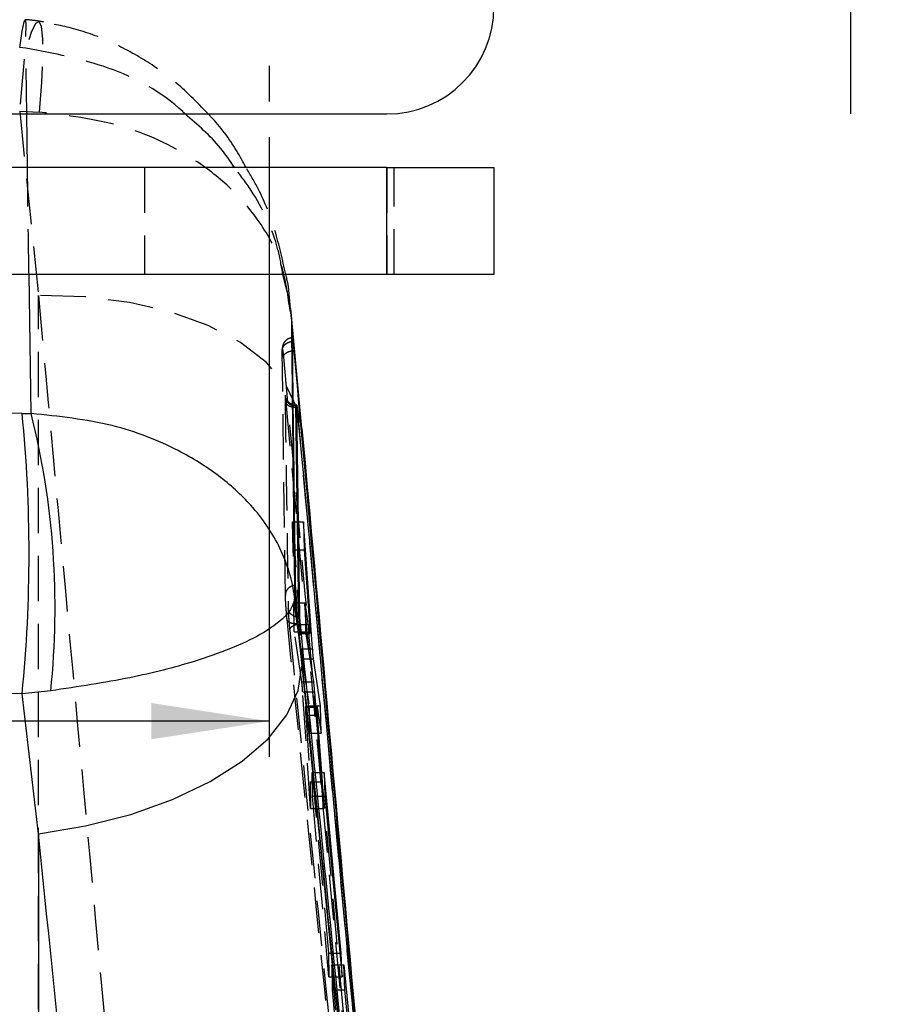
# Model space of a CAD drawing. Extents: x 29 to 415, y 5 to 292.
# Tile 21 of 25: x 289 to 313, y 165 to 193. Entities that reach past the tile are written whole.
import ezdxf

# ---------------------------------------------------------------- set-up
doc = ezdxf.new("R2010")
doc.units = 0
doc.linetypes.add('HIDDEN', pattern=[1.905, 1.27, -0.635])
doc.layers.get('0').update_dxf_attribs({"linetype": 'CONTINUOUS'})
doc.styles.add('SLDTEXTSTYLE0', font='TXT', dxfattribs={"width": 0.75})
doc.dimstyles.new('SLDDIMSTYLE0', dxfattribs={"dimtxt": 3.5, "dimasz": 3.302, "dimexe": 0, "dimexo": 0.0625, "dimgap": 0.875, "dimtad": 1, "dimdec": 3, "dimrnd": 1e-09, "dimzin": 12, "dimtxsty": 'SLDTEXTSTYLE0', "dimsah": 1, "dimcen": 0.09, "dimazin": 3, "dimtfac": 1, "dimtdec": 3, "dimtofl": 0, "dimtmove": 0, "dimatfit": 3, "dimtolj": 1, "dimtzin": 12})
doc.dimstyles.new('SLDDIMSTYLE4', dxfattribs={"dimtxt": 3.5, "dimasz": 3.302, "dimexe": 0, "dimexo": 0.0625, "dimgap": 0.875, "dimtad": 1, "dimdec": 3, "dimrnd": 1e-09, "dimzin": 12, "dimtxsty": 'SLDTEXTSTYLE0', "dimsah": 1, "dimcen": 0.09, "dimazin": 3, "dimtfac": 1, "dimtdec": 3, "dimtmove": 0, "dimatfit": 3, "dimtolj": 1, "dimtzin": 12})

# ---------------------------------------------------------------- blocks, each defined once
blk = doc.blocks.new('_D_7')
at = {"color": 218, "linetype": 'CONTINUOUS'}
for p, q in [((312.401, 212.509), (312.401, 218.859)), ((303.101, 212.509), (313.401, 212.509)), ((312.401, 196.509), (312.401, 212.509)), ((303.101, 196.509), (313.401, 196.509)), ((312.401, 196.509), (312.401, 190.159))]:
    blk.add_line(p, q, dxfattribs=at)
for points in [[(312.401, 212.509), (312.909, 215.811), (311.893, 215.811)], [(312.401, 196.509), (311.893, 193.207), (312.909, 193.207)]]:
    blk.add_solid(points, dxfattribs=at)
at = {"color": 218, "linetype": 'CONTINUOUS', "insert": (307.889, 200.399, -13.508), "char_height": 3.5, "attachment_point": 1, "rotation": 90, "style": 'SLDTEXTSTYLE0'}
blk.add_mtext('16', dxfattribs=at)
blk = doc.blocks.new('_D_8')
at = {"color": 218, "linetype": 'CONTINUOUS'}
for p, q in [((270.701, 189.509), (270.701, 172.149)), ((296.101, 189.509), (296.101, 172.149)), ((270.701, 173.149), (255.86, 173.149)), ((296.101, 173.149), (270.701, 173.149))]:
    blk.add_line(p, q, dxfattribs=at)
for points in [[(270.701, 173.149), (274.003, 172.641), (274.003, 173.657)], [(296.101, 173.149), (292.799, 173.657), (292.799, 172.641)]]:
    blk.add_solid(points, dxfattribs=at)
at = {"color": 218, "linetype": 'CONTINUOUS', "insert": (255.86, 177.661, -13.508), "char_height": 3.5, "attachment_point": 1, "style": 'SLDTEXTSTYLE0'}
blk.add_mtext('25,4', dxfattribs=at)
blk = doc.blocks.new('SW_CENTERMARKSYMBOL_6')
at = {"color": 0, "linetype": 'CONTINUOUS'}
for p, q in [((0, 5), (0, 6)), ((0, 0), (0, 2.5)), ((-5, 0), (-6, 0)), ((0, 0), (-2.5, 0)), ((0, 0), (0, -2.5)), ((0, 0), (2.5, 0)), ((5, 0), (6, 0)), ((0, -5), (0, -6))]:
    blk.add_line(p, q, dxfattribs=at)

msp = doc.modelspace()

# ---------------------------------------------------------------- linework, layer by layer
at = {"color": 7, "linetype": 'HIDDEN'}
for p, q in [((289.280184, 192.000786), (289.10371, 192.022243)), ((289.303932, 190.15875), (289.280184, 192.000786)), ((289.10371, 190.233938), (289.663106, 190.213551)), ((289.10371, 190.233938), (289.630722, 185.075487)), ((292.60082, 188.65875), (292.60082, 185.65875)), ((299.400821, 188.65875), (299.400821, 185.65875)), ((299.600821, 185.65875), (299.600821, 188.65875)), ((289.630722, 142.224338), (289.630722, 185.075487)), ((296.553881, 176.668049), (296.465266, 183.502999)), ((296.878474, 181.938871), (296.878522, 181.939277)), ((296.880654, 181.939278), (296.878522, 181.939278)), ((296.767964, 177.950805), (296.756295, 178.730145)), ((296.756295, 178.730145), (296.996754, 175.179038)), ((296.756295, 178.730145), (297.062815, 178.730145)), ((296.910171, 175.857102), (296.767964, 177.950805)), ((296.767964, 177.950805), (297.076827, 177.950805)), ((296.802375, 175.652478), (296.790246, 176.462607)), ((296.790246, 176.462607), (296.91351, 175.6307)), ((296.790246, 176.462607), (297.104699, 176.462607)), ((296.910171, 175.857102), (297.227513, 175.857102)), ((297.012631, 174.252949), (296.802375, 175.652478)), ((296.802375, 175.652478), (297.12052, 175.652478)), ((296.91351, 175.6307), (297.123922, 175.6307)), ((296.918675, 175.608847), (297.127335, 175.608847)), ((296.920457, 175.619473), (297.239136, 175.619473)), ((296.996754, 175.179038), (297.194467, 175.179038)), ((297.022453, 174.89554), (297.217234, 173.581044)), ((297.022453, 174.89554), (297.238747, 174.89554)), ((297.012631, 174.252949), (297.339114, 174.252949)), ((297.260346, 170.701787), (297.038309, 173.970841)), ((297.038309, 173.970841), (297.366287, 173.970841)), ((297.112537, 173.544526), (297.398502, 173.544526)), ((297.397161, 173.562257), (297.114535, 173.562257)), ((297.119529, 173.541548), (297.447045, 173.541548)), ((297.217234, 173.581044), (297.228685, 172.816257)), ((297.217234, 173.581044), (297.395742, 173.581044)), ((297.122804, 173.317535), (297.249131, 171.450868)), ((297.122804, 173.317535), (297.452589, 173.317535)), ((297.228685, 172.816257), (297.555207, 172.816257)), ((297.312851, 171.045083), (297.302875, 171.711308)), ((297.302875, 171.711308), (297.762444, 166.653587)), ((297.302875, 171.711308), (297.636573, 171.711308)), ((297.249131, 171.450868), (297.260346, 170.701787)), ((297.249131, 171.450868), (297.556708, 171.450868)), ((297.772419, 165.987399), (297.312851, 171.045083)), ((297.312851, 171.045083), (297.655441, 171.045083)), ((297.260346, 170.701787), (297.613312, 170.701787)), ((297.762444, 166.653587), (297.772419, 165.987399)), ((297.762444, 166.653587), (298.077243, 166.653587)), ((297.851226, 166.318654), (297.86165, 165.621937)), ((298.483203, 159.363827), (297.851226, 166.318654)), ((297.851226, 166.318654), (298.19443, 166.318654)), ((297.772419, 165.987399), (298.14123, 165.987399)), ((297.86165, 165.621937), (298.124585, 162.72837)), ((297.86165, 165.621937), (298.219823, 165.621937))]:
    msp.add_line(p, q, dxfattribs=at)
at = {"color": 7, "linetype": 'CONTINUOUS'}
for p, q in [((287.40082, 190.15875), (299.400821, 190.15875)), ((299.400821, 188.65875), (287.40082, 188.65875)), ((299.400821, 185.65875), (299.400821, 188.65875)), ((299.400821, 188.65875), (302.40082, 188.65875)), ((302.40082, 188.65875), (302.40082, 185.65875)), ((299.400821, 185.65875), (287.40082, 185.65875)), ((302.40082, 185.65875), (299.400821, 185.65875)), ((297.010237, 181.346337), (296.704795, 184.714201)), ((297.019095, 181.18031), (296.720753, 184.461971)), ((296.87146, 181.982663), (296.84872, 181.982663)), ((296.934387, 176.065895), (296.848727, 181.982662)), ((296.872596, 182.001316), (296.852396, 182.001316)), ((296.959772, 176.065895), (296.871461, 181.982662)), ((289.171748, 181.770332), (289.426193, 181.767622)), ((297.315914, 175.179038), (297.062815, 178.730145)), ((297.062815, 178.730145), (297.076827, 177.950805)), ((297.076827, 177.950805), (297.227513, 175.857102)), ((296.81195, 176.612182), (297.010715, 174.696621)), ((297.232275, 175.6307), (297.104699, 176.462607)), ((297.104699, 176.462607), (297.12052, 175.652478)), ((296.959772, 176.065895), (296.93441, 176.065895)), ((296.901625, 175.910017), (296.905216, 175.874768)), ((296.906179, 175.865311), (296.973024, 175.877387)), ((296.973024, 175.877387), (296.971247, 175.895548)), ((297.12052, 175.652478), (297.339114, 174.252949)), ((297.123922, 175.6307), (297.232275, 175.6307)), ((297.127335, 175.608847), (297.237282, 175.608847)), ((297.535144, 173.581044), (297.342699, 174.89554)), ((289.976029, 174.000033), (289.171748, 173.918941)), ((289.630722, 169.995325), (289.171748, 173.918941)), ((297.366287, 173.970841), (297.613312, 170.701787)), ((297.395742, 173.581044), (297.535144, 173.581044)), ((297.44225, 173.562257), (297.397161, 173.562257)), ((297.398502, 173.544526), (297.440526, 173.544526)), ((297.445952, 173.54833), (297.447045, 173.541548)), ((297.447045, 173.541548), (297.555207, 172.816257)), ((297.555207, 172.816257), (297.535144, 173.581044)), ((297.592272, 171.450868), (297.452589, 173.317535)), ((298.11744, 166.653587), (297.636573, 171.711308)), ((297.636573, 171.711308), (297.655441, 171.045083)), ((297.556708, 171.450868), (297.592272, 171.450868)), ((297.613312, 170.701787), (297.592272, 171.450868)), ((297.655441, 171.045083), (298.14123, 165.987399)), ((289.630722, 169.995325), (289.630722, 137.285743)), ((298.077243, 166.653587), (298.11744, 166.653587)), ((298.14123, 165.987399), (298.11744, 166.653587)), ((298.19443, 166.318654), (298.850376, 159.363827)), ((298.219823, 165.621937), (298.19443, 166.318654)), ((298.495098, 162.72837), (298.219823, 165.621937))]:
    msp.add_line(p, q, dxfattribs=at)
at = {"color": 8, "linetype": 'CONTINUOUS'}
for p, q in [((289.32327, 188.65875), (289.303932, 190.15875)), ((289.426193, 181.767622), (289.365328, 185.65875)), ((297.019095, 181.18031), (297.009911, 181.345303)), ((297.194467, 175.179038), (297.315914, 175.179038)), ((297.238747, 174.89554), (297.342699, 174.89554))]:
    msp.add_line(p, q, dxfattribs=at)
at = {"color": 7, "linetype": 'HIDDEN', "flags": 128}
for points in [[(289.10371, 192.022243), (289.177284, 192.478022), (289.231794, 192.740465), (289.265297, 192.800217), (289.276599, 192.655152), (289.265297, 192.310437), (289.231794, 191.778357), (289.177284, 191.07787), (289.10371, 190.233938)], [(289.663106, 190.213551), (289.725937, 191.046091), (289.756391, 191.737593), (289.753397, 192.263761), (289.717061, 192.606109), (289.64866, 192.752608), (289.550596, 192.698112), (289.426315, 192.444535), (289.280184, 192.000786)], [(297.009911, 181.345303), (296.895702, 181.893579), (296.559631, 182.572682), (296.019846, 183.199504), (295.290747, 183.757324), (294.391783, 184.231261), (293.346935, 184.608673), (292.184076, 184.879491), (290.934224, 185.036492), (289.630722, 185.075487)], [(296.852419, 181.999401), (296.854476, 181.999813), (296.862409, 181.985496), (296.872649, 181.957607), (296.878353, 181.939276), (296.878474, 181.938871), (296.878474, 181.938871)]]:
    msp.add_lwpolyline(points, dxfattribs=at)
at = {"color": 7, "linetype": 'CONTINUOUS', "flags": 128}
for points in [[(296.84872, 181.982663), (296.792214, 181.987047), (296.763878, 181.992799)], [(289.630722, 169.995325), (290.951028, 170.212222), (292.215689, 170.534086), (293.390005, 170.952085), (294.441756, 171.45475), (295.342085, 172.028289), (296.066287, 172.656964), (296.594492, 173.323528), (296.912207, 174.009689), (297.010715, 174.696621)]]:
    msp.add_lwpolyline(points, dxfattribs=at)
at = {"color": 7, "linetype": 'CONTINUOUS'}
for centre, radius, start, end in [((299.40082, 193.15875), 3, 270, 0), ((249.942646, 177.844636), 39.425037, 354.2853793, 5.7146207), ((267.639301, 176.322162), 22.457108, 354.0648442, 14.0331191)]:
    msp.add_arc(centre, radius, start, end, dxfattribs=at)
at = {"color": 7, "linetype": 'HIDDEN'}
msp.add_arc((296.815848, 182.260989), 0.273178, 187.7232544, 259.0331108, dxfattribs=at)
at = {"color": 7, "linetype": 'CONTINUOUS'}
for ratio in [0.399735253, 0.289184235]:
    msp.add_ellipse((283.420614, 153.380926), major_axis=(71.253, 0), ratio=ratio, start_param=1.489994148, end_param=1.652140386, dxfattribs=at)
at = {"color": 7, "linetype": 'HIDDEN'}
for centre, major_axis, start_param, end_param in [((296.898621, 175.889967), (-0.020076, 0.281119), 2.742334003, 3.415057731), ((297.134615, 173.280775), (-0.020102, 0.281482), 5.89484026, 6.637664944)]:
    msp.add_ellipse(centre, major_axis=major_axis, ratio=0.03301569, start_param=start_param, end_param=end_param, dxfattribs=at)
for points, knots in [([(289.784756, 192.734557), (289.64721, 192.758207), (289.471457, 192.788426), (289.293517, 192.796949), (289.254836, 192.798802)], [0, 0, 0, 0, 0.782613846, 1, 1, 1, 1]), ([(294.385864, 190.15875), (294.137829, 190.419647), (293.623658, 190.960483), (292.709547, 191.631673), (291.698721, 192.179744), (290.668812, 192.568266), (289.966349, 192.691014), (289.638549, 192.748294)], [0, 0, 0, 0, 0.195625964, 0.405528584, 0.613261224, 0.819530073, 1, 1, 1, 1]), ([(293.742201, 190.15875), (293.719741, 190.180563), (293.123381, 190.759755), (291.636151, 191.562179), (290.05863, 191.855864), (289.280184, 192.000786)], [0, 0, 0, 0, 0.019438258, 0.516130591, 1, 1, 1, 1]), ([(296.67448, 184.709987), (296.619248, 185.120998), (296.501392, 185.99802), (295.866223, 187.149114), (295.001555, 188.142023), (293.776189, 189.085175), (292.010821, 189.922339), (290.438825, 190.11733), (289.663106, 190.213551)], [0, 0, 0, 0, 0.146220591, 0.31200721, 0.443786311, 0.575540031, 0.790545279, 1, 1, 1, 1]), ([(289.365328, 185.65875), (289.358686, 186.068579), (289.342478, 187.068738), (289.330399, 188.068597), (289.32327, 188.65875)], [0, 0, 0, 0, 0.409764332, 1, 1, 1, 1]), ([(296.484122, 185.65875), (296.443819, 185.891801), (296.300226, 186.722132), (295.815139, 187.749531), (295.286337, 188.448661), (295.127432, 188.65875)], [0, 0, 0, 0, 0.2144145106, 0.7639319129, 1, 1, 1, 1]), ([(296.564391, 185.65875), (296.473005, 186.072447), (296.291138, 186.895745), (295.898625, 187.901976), (295.568291, 188.461222), (295.451616, 188.65875)], [0, 0, 0, 0, 0.3951375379, 0.7863610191, 1, 1, 1, 1]), ([(289.630722, 185.075487), (289.996186, 181.060614), (291.234689, 167.45484), (292.493668, 153.849404), (293.38114, 144.258742)], [0, 0, 0, 0, 0.295086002, 1, 1, 1, 1]), ([(296.751151, 183.889318), (296.718655, 183.885487), (296.655134, 183.877998), (296.578378, 183.828543), (296.524618, 183.771264), (296.492328, 183.714303), (296.475709, 183.664768), (296.468786, 183.627807), (296.46573, 183.598404), (296.464115, 183.565654), (296.464557, 183.537272), (296.464837, 183.519362)], [0, 0, 0, 0, 0.153441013, 0.299936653, 0.421496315, 0.525121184, 0.611225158, 0.677386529, 0.738554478, 0.835029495, 1, 1, 1, 1]), ([(296.465263, 183.503248), (296.464904, 183.521326), (296.464185, 183.557481), (296.479422, 183.610549), (296.505969, 183.659911), (296.543874, 183.703545), (296.591223, 183.739644), (296.646099, 183.766476), (296.69841, 183.781472), (296.731889, 183.784977), (296.744621, 183.78631)], [0, 0, 0, 0, 0.131343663, 0.262684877, 0.394026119, 0.525368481, 0.656710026, 0.788054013, 0.919394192, 1, 1, 1, 1]), ([(296.465265, 183.503006), (296.465252, 183.519005), (296.465218, 183.559041), (296.468952, 183.576818), (296.476674, 183.543469), (296.48679, 183.463667), (296.494367, 183.383847), (296.497853, 183.347118)], [0, 0, 0, 0, 0.147099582, 0.368116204, 0.589479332, 0.811099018, 1, 1, 1, 1]), ([(296.497874, 183.346887), (296.502119, 183.368908), (296.51061, 183.412951), (296.58067, 183.472496), (296.68036, 183.517032), (296.759038, 183.527389), (296.797774, 183.532489)], [0, 0, 0, 0, 0.2518971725, 0.5037994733, 0.7556972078, 1, 1, 1, 1]), ([(296.497853, 183.347113), (297.142935, 176.271327), (298.433095, 162.119806), (299.747203, 147.968464), (300.404254, 140.892819)], [0, 0, 0, 0, 0.500001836, 1, 1, 1, 1]), ([(296.574943, 182.082256), (296.572966, 182.103251), (296.567211, 182.164352), (296.558425, 182.24099), (296.550399, 182.287538), (296.545329, 182.286855), (296.545208, 182.245183), (296.545148, 182.224277)], [0, 0, 0, 0, 0.115654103, 0.33659494, 0.557293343, 0.777903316, 1, 1, 1, 1]), ([(296.545148, 182.224274), (296.546479, 182.121898), (296.553134, 181.610021), (296.579446, 179.636078), (296.608439, 177.764434), (296.631088, 176.302312)], [0, 0, 0, 0, 0.0518639, 0.259319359, 1, 1, 1, 1]), ([(296.764754, 182.018079), (296.746227, 182.023187), (296.701864, 182.035416), (296.646525, 182.077878), (296.602186, 182.12846), (296.576442, 182.174753), (296.564083, 182.208272), (296.559542, 182.225099), (296.558029, 182.232087), (296.558017, 182.232195), (296.558011, 182.232248)], [0, 0, 0, 0, 0.155843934, 0.373168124, 0.556551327, 0.70640799, 0.812333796, 0.880427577, 0.94121768, 1, 1, 1, 1]), ([(300.377262, 141.021371), (299.731911, 147.941122), (298.455431, 161.628123), (297.197099, 175.315045), (296.574943, 182.082256)], [0, 0, 0, 0, 0.505571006, 1, 1, 1, 1]), ([(296.878474, 181.938871), (296.83895, 181.938779), (296.759901, 181.938595), (296.659978, 181.969752), (296.589641, 182.019006), (296.579843, 182.061173), (296.574943, 182.082256)], [0, 0, 0, 0, 0.25000272, 0.500002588, 0.750000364, 1, 1, 1, 1]), ([(296.878522, 181.939278), (297.500931, 175.172718), (298.746946, 161.626576), (300.007403, 148.082152), (300.641716, 141.299883), (300.64178, 141.299192)], [0, 0, 0, 0, 0.49949394, 0.99994905, 1, 1, 1, 1]), ([(296.829285, 176.953301), (296.81765, 176.951999), (296.785158, 176.948362), (296.733649, 176.933555), (296.678504, 176.906412), (296.631038, 176.86992), (296.593189, 176.825834), (296.566904, 176.776028), (296.552116, 176.722549), (296.553293, 176.686216), (296.553881, 176.668049)], [0, 0, 0, 0, 0.073800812, 0.2061153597, 0.3384300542, 0.4707456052, 0.6030583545, 0.7353755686, 0.8676870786, 1, 1, 1, 1]), ([(296.60053, 176.005373), (296.596583, 176.045279), (296.587806, 176.134011), (296.574819, 176.289994), (296.563584, 176.448963), (296.556118, 176.582736), (296.554589, 176.641097), (296.553882, 176.668042)], [0, 0, 0, 0, 0.175178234, 0.38951251, 0.603363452, 0.816879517, 1, 1, 1, 1]), ([(296.934387, 176.065884), (296.896696, 176.069189), (296.821313, 176.075797), (296.724368, 176.129357), (296.653058, 176.206955), (296.638412, 176.270526), (296.631088, 176.302312)], [0, 0, 0, 0, 0.250000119, 0.499998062, 0.750000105, 1, 1, 1, 1]), ([(296.631093, 176.302267), (296.631996, 176.272293), (296.633803, 176.212341), (296.641726, 176.078495), (296.652493, 175.930703), (296.663762, 175.798278), (296.670878, 175.726124), (296.673628, 175.698244)], [0, 0, 0, 0, 0.215727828, 0.431474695, 0.647459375, 0.863778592, 1, 1, 1, 1]), ([(300.346683, 138.789435), (299.730387, 144.992992), (298.497813, 157.399925), (297.232951, 169.803618), (296.60053, 176.005373)], [0, 0, 0, 0, 0.500007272, 1, 1, 1, 1]), ([(296.903796, 175.874628), (296.86427, 175.873925), (296.785216, 175.872519), (296.685321, 175.900391), (296.615069, 175.945801), (296.605386, 175.985424), (296.600544, 176.005236)], [0, 0, 0, 0, 0.249998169, 0.499999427, 0.749996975, 1, 1, 1, 1]), ([(296.673628, 175.698244), (296.67784, 175.719098), (296.686264, 175.760806), (296.756744, 175.817223), (296.835555, 175.854331), (296.890604, 175.862889), (296.906179, 175.865311)], [0, 0, 0, 0, 0.294584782, 0.589172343, 0.883758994, 1, 1, 1, 1]), ([(296.90381, 175.874491), (297.536234, 169.673358), (298.801083, 157.271075), (300.033633, 144.864688), (300.649909, 138.661486)], [0, 0, 0, 0, 0.499999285, 1, 1, 1, 1]), ([(296.673628, 175.698244), (297.28008, 169.695944), (298.500125, 157.620674), (299.694825, 145.542699), (300.295671, 139.468369)], [0, 0, 0, 0, 0.49707375, 1, 1, 1, 1]), ([(296.996754, 175.179038), (296.998988, 175.147607), (297.003455, 175.084749), (297.010981, 174.997397), (297.017578, 174.931785), (297.020995, 174.906378), (297.022453, 174.89554)], [0, 0, 0, 0, 0.266960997, 0.533902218, 0.801169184, 1, 1, 1, 1]), ([(297.038309, 173.970841), (297.036075, 174.002191), (297.031606, 174.06489), (297.024097, 174.151763), (297.017505, 174.217104), (297.014097, 174.242169), (297.012631, 174.252949)], [0, 0, 0, 0, 0.266192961, 0.532364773, 0.79886507, 1, 1, 1, 1]), ([(297.112537, 173.544526), (297.112609, 173.530316), (297.112753, 173.501899), (297.116092, 173.426665), (297.119916, 173.361091), (297.122391, 173.323761), (297.122804, 173.317535)], [0, 0, 0, 0, 0.312167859, 0.62429857, 0.937343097, 1, 1, 1, 1])]:
    msp.add_open_spline(points, degree=3, knots=knots, dxfattribs=at)
at = {"color": 8, "linetype": 'CONTINUOUS'}
for points, knots in [([(295.127432, 188.65875), (295.001185, 188.844261), (294.617809, 189.407603), (294.093711, 189.857204), (293.742201, 190.15875)], [0, 0, 0, 0, 0.329303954, 1, 1, 1, 1]), ([(296.720753, 184.461971), (296.720289, 184.467934), (296.688812, 184.872805), (296.585708, 185.268693), (296.484122, 185.65875)], [0, 0, 0, 0, 0.014727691, 1, 1, 1, 1]), ([(296.720753, 184.461971), (296.720589, 184.466603), (296.717606, 184.55067), (296.695432, 184.632586), (296.67448, 184.709987)], [0, 0, 0, 0, 0.055103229, 1, 1, 1, 1]), ([(296.84872, 181.982663), (296.84872, 181.982673), (296.848243, 181.990474), (296.848671, 182.000511), (296.851422, 181.999696), (296.852419, 181.999401)], [0, 0, 0, 0, 0.000831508, 0.637882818, 1, 1, 1, 1]), ([(300.321752, 145.271767), (299.583798, 153.243344), (298.475042, 165.22041), (297.383979, 177.180498), (297.019095, 181.18031)], [0, 0, 0, 0, 0.665570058, 1, 1, 1, 1])]:
    msp.add_open_spline(points, degree=3, knots=knots, dxfattribs=at)
at = {"color": 7, "linetype": 'CONTINUOUS'}
for points, knots in [([(295.451616, 188.65875), (295.364721, 188.817426), (295.085846, 189.326671), (294.719261, 189.830347), (294.409861, 190.135112), (294.385864, 190.15875)], [0, 0, 0, 0, 0.294541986, 0.945285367, 1, 1, 1, 1]), ([(296.692521, 184.711914), (296.675522, 184.985402), (296.655649, 185.305131), (296.575922, 185.61407), (296.564391, 185.65875)], [0, 0, 0, 0, 0.855375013, 1, 1, 1, 1]), ([(296.720753, 184.461971), (296.734382, 183.145766), (296.761506, 180.526398), (296.795191, 177.912583), (296.81195, 176.612182)], [0, 0, 0, 0, 0.502489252, 1, 1, 1, 1]), ([(296.75078, 183.891122), (296.750613, 183.891719), (296.746549, 183.906262), (296.744574, 183.865519), (296.744607, 183.806594), (296.744618, 183.786563)], [0, 0, 0, 0, 0.027508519, 0.669416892, 1, 1, 1, 1]), ([(296.744621, 183.78631), (296.745739, 183.683918), (296.751327, 183.171957), (296.776799, 180.893385), (296.805767, 178.718737), (296.829285, 176.953323)], [0, 0, 0, 0, 0.044932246, 0.224660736, 1, 1, 1, 1]), ([(296.797774, 183.532489), (296.791043, 183.603487), (296.777589, 183.745394), (296.767115, 183.81689), (296.761882, 183.852616)], [0, 0, 0, 0, 0.500312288, 1, 1, 1, 1]), ([(300.696069, 141.081907), (300.680251, 141.252301), (300.60116, 142.104269), (300.269176, 145.682528), (298.973529, 159.662512), (297.761417, 172.960463), (296.797796, 183.532253)], [0, 0, 0, 0, 0.012041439, 0.060207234, 0.252870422, 1, 1, 1, 1]), ([(296.852269, 182.006223), (296.835718, 182.004373), (296.805422, 182.000987), (296.777447, 182.012745), (296.764754, 182.018079)], [0, 0, 0, 0, 0.54629841, 1, 1, 1, 1]), ([(296.87146, 181.982663), (296.871437, 181.98969), (296.871402, 182.000659), (296.87228, 181.999725), (296.872596, 181.999389)], [0, 0, 0, 0, 0.640553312, 1, 1, 1, 1]), ([(296.873244, 181.999804), (296.874014, 181.995998), (296.875552, 181.988395), (296.878314, 181.963979), (296.880071, 181.94543), (296.880654, 181.939278)], [0, 0, 0, 0, 0.401257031, 0.801435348, 1, 1, 1, 1]), ([(296.880654, 181.939278), (297.508713, 175.125511), (298.757311, 161.579563), (300.022373, 148.032735), (300.651094, 141.300116)], [0, 0, 0, 0, 0.50301142, 1, 1, 1, 1]), ([(296.81195, 176.612182), (296.811429, 176.616421), (296.753386, 177.088521), (296.481489, 177.994564), (295.704588, 179.14027), (294.705162, 180.050795), (293.430101, 180.842883), (291.678872, 181.531975), (290.198705, 181.686812), (289.426193, 181.767622)], [0, 0, 0, 0, 0.001604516, 0.178687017, 0.346568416, 0.479537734, 0.612476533, 0.797748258, 1, 1, 1, 1]), ([(300.31464, 145.349566), (300.151935, 147.10411), (299.039175, 159.103654), (297.954196, 171.101954), (297.02786, 181.345891)], [0, 0, 0, 0, 0.146217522, 1, 1, 1, 1]), ([(296.829287, 176.953313), (296.830715, 176.900895), (296.833572, 176.79607), (296.847347, 176.559737), (296.866407, 176.29763), (296.885674, 176.072514), (296.897579, 175.951235), (296.901625, 175.910017)], [0, 0, 0, 0, 0.221369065, 0.442698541, 0.664109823, 0.88584537, 1, 1, 1, 1]), ([(296.81195, 176.612182), (296.811836, 176.61064), (296.79919, 176.438986), (296.615731, 176.092045), (295.954198, 175.606217), (295.049534, 175.178367), (293.86015, 174.761795), (292.188507, 174.329074), (290.734767, 174.112873), (289.976029, 174.000033)], [0, 0, 0, 0, 0.0016048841, 0.1786813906, 0.3465629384, 0.4795299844, 0.61246627, 0.7977379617, 1, 1, 1, 1]), ([(296.971247, 175.895548), (296.970406, 175.898322), (296.965224, 175.915413), (296.955857, 175.949461), (296.945092, 175.995531), (296.93715, 176.037514), (296.935336, 176.056445), (296.934431, 176.065884)], [0, 0, 0, 0, 0.0466587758, 0.2875041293, 0.5267085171, 0.7640081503, 1, 1, 1, 1]), ([(296.971247, 175.895548), (296.970483, 175.903834), (296.968373, 175.926716), (296.965116, 175.967317), (296.962085, 176.012014), (296.960313, 176.045739), (296.959924, 176.060252), (296.959773, 176.065884)], [0, 0, 0, 0, 0.1348352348, 0.3723508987, 0.6101763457, 0.8487045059, 1, 1, 1, 1]), ([(296.905245, 175.874491), (297.539367, 169.673392), (298.807611, 157.271176), (300.041844, 144.864722), (300.658961, 138.661486)], [0, 0, 0, 0, 0.499999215, 1, 1, 1, 1]), ([(300.571132, 139.816478), (300.566588, 139.862523), (300.493391, 140.604305), (300.145414, 144.128963), (298.961546, 156.10479), (297.827385, 167.382162), (296.973024, 175.877387)], [0, 0, 0, 0, 0.0038299, 0.061699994, 0.293180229, 1, 1, 1, 1]), ([(297.227513, 175.857102), (297.229658, 175.826141), (297.233949, 175.764212), (297.238011, 175.686625), (297.239515, 175.639599), (297.239231, 175.624493), (297.239136, 175.619473)], [0, 0, 0, 0, 0.286457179, 0.572969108, 0.858082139, 1, 1, 1, 1]), ([(297.239136, 175.619473), (297.238579, 175.613482), (297.237463, 175.601505), (297.234004, 175.620971), (297.232275, 175.6307)], [0, 0, 0, 0, 0.500196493, 1, 1, 1, 1]), ([(297.342699, 174.89554), (297.34068, 174.91076), (297.336643, 174.941197), (297.329011, 175.017988), (297.32181, 175.100564), (297.317688, 175.155433), (297.315914, 175.179038)], [0, 0, 0, 0, 0.265859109, 0.531664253, 0.798520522, 1, 1, 1, 1]), ([(297.010715, 174.696621), (297.520019, 169.735866), (298.629849, 158.925846), (299.711548, 148.093713), (300.296852, 142.232482)], [0, 0, 0, 0, 0.458903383, 1, 1, 1, 1]), ([(297.339114, 174.252949), (297.341142, 174.238044), (297.345197, 174.208235), (297.352899, 174.132213), (297.360224, 174.049816), (297.364453, 173.99473), (297.366287, 173.970841)], [0, 0, 0, 0, 0.265087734, 0.530124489, 0.796221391, 1, 1, 1, 1]), ([(297.440526, 173.544526), (297.440636, 173.555377), (297.440753, 173.56688), (297.44217, 173.561662), (297.44225, 173.561367)], [0, 0, 0, 0, 0.943386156, 1, 1, 1, 1]), ([(297.45259, 173.317535), (297.450399, 173.348676), (297.446017, 173.410964), (297.441854, 173.488419), (297.440547, 173.528397), (297.440528, 173.542396), (297.440526, 173.544526)], [0, 0, 0, 0, 0.315065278, 0.630198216, 0.94374817, 1, 1, 1, 1]), ([(292.921362, 137.430925), (292.334631, 143.310837), (291.251315, 154.167262), (290.140097, 165.020344), (289.630722, 169.995325)], [0, 0, 0, 0, 0.541606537, 1, 1, 1, 1])]:
    msp.add_open_spline(points, degree=3, knots=knots, dxfattribs=at)

# ---------------------------------------------------------------- block references
at = {"color": 218, "linetype": 'CONTINUOUS'}
msp.add_blockref('SW_CENTERMARKSYMBOL_6', (296.10082, 196.50875), dxfattribs=at)

# ---------------------------------------------------------------- dimensions: what is measured, and where the dimension line sits
dim = msp.add_linear_dim(base=(312.40082, 212.50875), p1=(302.10082, 196.50875), p2=(302.10082, 212.50875), angle=90, dimstyle='SLDDIMSTYLE4', dxfattribs=at)
dim.commit()
dim.dimension.update_dxf_attribs({"geometry": '_D_7', "text_midpoint": (312.40082, 204.407412), "dimtype": 160})
dim = msp.add_linear_dim(base=(270.70082, 173.149476), p1=(296.10082, 190.50875), p2=(270.70082, 190.50875), dimstyle='SLDDIMSTYLE0', dxfattribs=at)
dim.commit()
dim.dimension.update_dxf_attribs({"geometry": '_D_8', "text_midpoint": (261.807228, 173.149476), "dimtype": 160})

doc.saveas('drawing.dxf')
